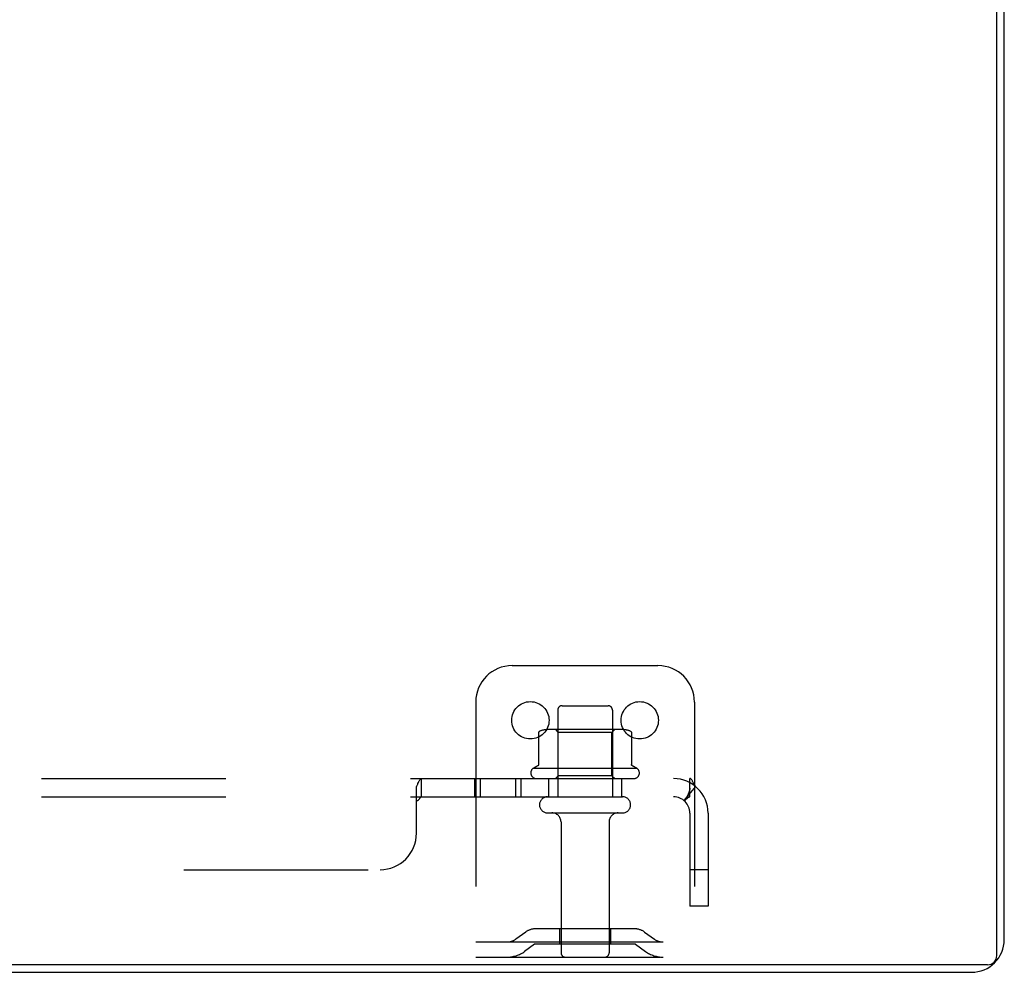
# Model space of a CAD drawing. Header units: inches. Extents: x 0 to 230, y 0 to 149.
# Tile 69 of 256: x 98.35 to 105.1, y 9.67 to 16.21. Entities that reach past the tile are written whole.
import ezdxf

# ---------------------------------------------------------------- set-up
doc = ezdxf.new("R2010")
doc.units = ezdxf.units.IN
doc.header["$LTSCALE"] = 12.648283
doc.header["$MEASUREMENT"] = 0
doc.linetypes.add('HIDDEN', pattern=[0.2, 0.1, -0.1])
doc.layers.get('0').update_dxf_attribs({"linetype": 'CONTINUOUS'})
doc.layers.add('DEFAULT_2', color=8, linetype='HIDDEN')
doc.layers.add('SUBPANEL', color=7, linetype='CONTINUOUS')

msp = doc.modelspace()

# ---------------------------------------------------------------- linework, layer by layer
at = {"color": 7, "linetype": 'Continuous'}
for p, q in [((105.0529, 9.7871), (105.0529, 21.5571)), ((104.9899, 9.7241), (33.2199, 9.7241))]:
    msp.add_line(p, q, dxfattribs=at)
at = {"color": 3, "linetype": 'Continuous'}
for p, q in [((105.1049, 9.8981), (105.1049, 21.4461)), ((33.3309, 9.6721), (104.8789, 9.6721))]:
    msp.add_line(p, q, dxfattribs=at)
msp.add_arc((104.8789, 9.8981), 0.226, 270, 360, dxfattribs=at)
at = {"color": 7, "linetype": 'Continuous'}
msp.add_arc((104.9899, 9.7871), 0.063, 270, 360, dxfattribs=at)
at = {"layer": 'DEFAULT_2', "color": 8, "linetype": 'HIDDEN'}
for p, q in [((101.7299, 11.7761), (102.7299, 11.7761)), ((101.4799, 11.5261), (101.4799, 9.7761)), ((102.0724, 11.5011), (102.3874, 11.5011)), ((102.9799, 11.5261), (102.9799, 9.7761)), ((102.0424, 11.4711), (102.0424, 10.8761)), ((102.4174, 11.4711), (102.4174, 10.8761)), ((101.911, 11.3158), (101.911, 11.0977)), ((102.4855, 11.3371), (101.9743, 11.3371)), ((102.0464, 11.3171), (102.0264, 11.3371)), ((102.4134, 11.3171), (102.0464, 11.3171)), ((102.0464, 11.0211), (102.0464, 11.3171)), ((102.4134, 11.3171), (102.4334, 11.3371)), ((102.4134, 11.0211), (102.4134, 11.3171)), ((102.5488, 11.3158), (102.5488, 11.0977)), ((102.5857, 11.0711), (101.8741, 11.0711)), ((102.0464, 11.0211), (102.0264, 11.0011)), ((102.4134, 11.0211), (102.0464, 11.0211)), ((102.4134, 11.0211), (102.4334, 11.0011)), ((101.8958, 11.0011), (102.564, 11.0011)), ((101.9724, 10.8761), (102.4874, 10.8761)), ((101.9724, 10.7661), (102.4874, 10.7661)), ((102.0649, 10.7036), (102.0649, 9.8061)), ((102.3949, 10.7036), (102.3949, 9.8061)), ((101.8228, 9.9486), (101.7548, 9.8997)), ((102.5704, 9.9701), (101.8894, 9.9701)), ((102.0549, 9.9701), (102.0549, 9.8661)), ((102.4049, 9.9701), (102.4049, 9.8661)), ((102.637, 9.9486), (102.705, 9.8997)), ((101.4799, 9.8801), (102.9799, 9.8801)), ((101.8835, 9.8642), (101.8156, 9.8153)), ((102.5704, 9.8661), (101.8894, 9.8661)), ((102.5763, 9.8642), (102.6442, 9.8153)), ((101.4799, 9.7761), (102.9799, 9.7761))]:
    msp.add_line(p, q, dxfattribs=at)
for points in [[(101.917, 11.325), (101.9155, 11.3242), (101.9142, 11.3231), (101.9131, 11.3219), (101.9121, 11.3205), (101.9115, 11.3189), (101.9111, 11.3172), (101.911, 11.3158)], [(102.5428, 11.325), (102.5443, 11.3242), (102.5456, 11.3231), (102.5467, 11.3219), (102.5476, 11.3205), (102.5483, 11.3189), (102.5487, 11.3172), (102.5488, 11.3158)], [(101.911, 11.0976), (101.9109, 11.0964), (101.9107, 11.0952), (101.9104, 11.0942), (101.9101, 11.0934), (101.9097, 11.0927), (101.9094, 11.0921), (101.909, 11.0916), (101.9087, 11.0912), (101.9083, 11.0908), (101.908, 11.0905), (101.9077, 11.0902), (101.9074, 11.0899), (101.9071, 11.0897), (101.9068, 11.0895), (101.9065, 11.0893), (101.9062, 11.0891), (101.906, 11.0889), (101.9057, 11.0888)], [(102.5541, 11.0888), (102.5538, 11.0889), (102.5536, 11.0891), (102.5533, 11.0893), (102.553, 11.0895), (102.5527, 11.0897), (102.5524, 11.0899), (102.5521, 11.0902), (102.5518, 11.0905), (102.5515, 11.0908), (102.5511, 11.0912), (102.5508, 11.0916), (102.5504, 11.0921), (102.5501, 11.0927), (102.5497, 11.0934), (102.5494, 11.0942), (102.5491, 11.0952), (102.5489, 11.0964), (102.5488, 11.0976)]]:
    msp.add_lwpolyline(points, dxfattribs=at)
for centre in [(101.8549, 11.4011), (102.6049, 11.4011)]:
    msp.add_circle(centre, 0.128, dxfattribs=at)
for centre, radius, start, end in [((101.7299, 11.5261), 0.25, 90, 180), ((102.7299, 11.5261), 0.25, 0, 90), ((102.0724, 11.4711), 0.03, 89.99999, 180), ((102.3874, 11.4711), 0.03, 0, 90.00001), ((101.9743, 11.1959), 0.1412, 90, 113.95), ((102.4855, 11.1959), 0.1412, 66.05, 90), ((102.2299, 10.471), 0.6977, 117.6814, 120.66313), ((102.2299, 10.471), 0.6977, 59.33687, 62.3186), ((101.8958, 11.0395), 0.0384, 124.44966, 270), ((102.564, 11.0395), 0.0384, 270, 55.55034), ((101.9724, 10.8211), 0.055, 90, 270), ((102.4874, 10.8211), 0.055, 270, 90), ((102.0024, 10.7036), 0.0625, 0, 90), ((102.4574, 10.7036), 0.0625, 90, 180), ((101.8894, 9.8561), 0.114, 90, 125.75389), ((102.5704, 9.8561), 0.114, 54.24611, 90), ((101.6941, 9.9841), 0.104, 270, 305.75389), ((101.8894, 9.8561), 0.01, 90, 125.75389), ((102.5704, 9.8561), 0.01, 54.24611, 90), ((102.7657, 9.9841), 0.104, 234.24611, 270), ((101.6941, 9.9841), 0.208, 270, 305.75389), ((102.0949, 9.8061), 0.03, 180, 270), ((102.3649, 9.8061), 0.03, 270, 360), ((102.7657, 9.9841), 0.208, 234.24611, 270)]:
    msp.add_arc(centre, radius, start, end, dxfattribs=at)
at = {"layer": 'SUBPANEL', "color": 8, "linetype": 'HIDDEN'}
for p, q in [((35.2611, 11.0011), (102.9486, 11.0011)), ((101.0736, 10.6261), (101.0736, 10.9472)), ((101.109, 10.8761), (101.109, 11.0011)), ((101.4707, 11.0011), (101.4707, 10.8761)), ((101.5095, 11.0011), (101.5095, 10.8761)), ((101.7517, 11.0011), (101.7517, 10.8761)), ((101.7905, 11.0011), (101.7905, 10.8761)), ((101.9799, 11.0011), (101.9799, 10.8761)), ((102.4799, 11.0011), (102.4799, 10.8761)), ((102.9872, 10.9472), (102.9078, 10.8506)), ((102.9486, 10.8761), (102.9486, 11.0011)), ((35.2611, 10.8761), (102.9486, 10.8761)), ((102.9283, 10.8756), (102.9289, 10.8763)), ((102.9486, 10.7641), (102.9486, 10.1261)), ((103.0736, 10.7641), (103.0736, 10.1261)), ((96.9486, 10.3761), (100.8236, 10.3761)), ((103.0736, 10.3761), (102.9486, 10.3761)), ((103.0736, 10.1261), (102.9486, 10.1261))]:
    msp.add_line(p, q, dxfattribs=at)
for points in [[(101.0736, 10.9472), (101.0754, 10.9495), (101.0772, 10.9522), (101.0789, 10.9553), (101.0806, 10.9588), (101.0824, 10.9625), (101.0841, 10.9665), (101.0874, 10.9744)], [(101.0736, 10.9472), (101.0754, 10.9495), (101.0772, 10.9522), (101.0789, 10.9553), (101.0806, 10.9588)], [(101.0874, 10.9744), (101.089, 10.9782), (101.0907, 10.9819)], [(101.0907, 10.9819), (101.0923, 10.9853), (101.094, 10.9886), (101.0959, 10.9917), (101.0979, 10.9945), (101.0999, 10.9968)], [(101.094, 10.9886), (101.0959, 10.9917), (101.0979, 10.9945), (101.0999, 10.9968), (101.1019, 10.9986), (101.1039, 10.9998), (101.1057, 11.0006), (101.1074, 11.001), (101.109, 11.0011)], [(101.1019, 10.9986), (101.1039, 10.9998), (101.1057, 11.0006), (101.1074, 11.001), (101.109, 11.0011)], [(102.9724, 10.9704), (102.969, 10.9782), (102.9673, 10.9819), (102.9657, 10.9853), (102.964, 10.9886), (102.9622, 10.9917), (102.9602, 10.9945), (102.9582, 10.9968), (102.9561, 10.9986), (102.9541, 10.9998), (102.9522, 11.0006), (102.9503, 11.001), (102.9486, 11.0011)], [(102.9872, 10.9472), (102.9847, 10.9495), (102.9824, 10.9522), (102.9802, 10.9553), (102.9781, 10.9588), (102.9761, 10.9625), (102.9742, 10.9665), (102.9724, 10.9704)], [(101.0961, 10.8655), (101.0974, 10.8674), (101.0988, 10.8693), (101.1002, 10.8711), (101.1017, 10.8726), (101.1032, 10.8739), (101.1046, 10.8749), (101.1061, 10.8756), (101.1076, 10.876), (101.109, 10.8761)], [(101.0988, 10.8693), (101.1002, 10.8711), (101.1017, 10.8726), (101.1032, 10.8739), (101.1046, 10.8749), (101.1061, 10.8756), (101.1076, 10.876), (101.109, 10.8761)], [(102.9251, 10.8617), (102.9272, 10.8636), (102.9293, 10.8655), (102.9315, 10.8674), (102.9339, 10.8693), (102.9363, 10.8711), (102.9386, 10.8726), (102.9409, 10.8739), (102.943, 10.8749), (102.9451, 10.8756), (102.9469, 10.876), (102.9486, 10.8761)], [(102.9259, 10.8725), (102.9258, 10.8723), (102.9257, 10.8721), (102.9256, 10.8721), (102.9257, 10.8722), (102.9258, 10.8723), (102.926, 10.8726), (102.9262, 10.8729), (102.9265, 10.8733), (102.9268, 10.8737), (102.9272, 10.8741), (102.9275, 10.8746), (102.9279, 10.8751), (102.9283, 10.8756)], [(102.9487, 10.9359), (102.9487, 10.9359), (102.9487, 10.9358), (102.9487, 10.9357), (102.9487, 10.9353), (102.9486, 10.9349), (102.9486, 10.9344), (102.9485, 10.9339), (102.9484, 10.9333), (102.9483, 10.9326), (102.9482, 10.9319), (102.9481, 10.9312), (102.9479, 10.9305), (102.9478, 10.9298), (102.9477, 10.9291), (102.9475, 10.9283), (102.9474, 10.9276), (102.9472, 10.9268), (102.947, 10.926), (102.9468, 10.9252), (102.9467, 10.9244), (102.9465, 10.9236), (102.9463, 10.9228), (102.9461, 10.922), (102.9459, 10.9211), (102.9456, 10.9203), (102.9454, 10.9194), (102.9452, 10.9185), (102.9449, 10.9177), (102.9447, 10.9168), (102.9444, 10.9159), (102.9442, 10.915), (102.9439, 10.9141), (102.9436, 10.9131), (102.9433, 10.9122), (102.943, 10.9112), (102.9427, 10.9103), (102.9424, 10.9093), (102.9421, 10.9083), (102.9417, 10.9073), (102.9414, 10.9063), (102.941, 10.9053), (102.9407, 10.9043), (102.9403, 10.9032), (102.9399, 10.9022), (102.9395, 10.9011), (102.9391, 10.9), (102.9387, 10.899), (102.9383, 10.8979), (102.9379, 10.8968), (102.9374, 10.8958), (102.937, 10.8947), (102.9366, 10.8937), (102.9361, 10.8926), (102.9357, 10.8916), (102.9353, 10.8906), (102.9349, 10.8897), (102.9344, 10.8887), (102.934, 10.8878), (102.9336, 10.8869), (102.9332, 10.8861), (102.9328, 10.8852), (102.9324, 10.8843), (102.932, 10.8835), (102.9316, 10.8827), (102.9312, 10.8819), (102.9308, 10.8811), (102.9304, 10.8803), (102.93, 10.8795), (102.9296, 10.8788), (102.9292, 10.8781), (102.9288, 10.8774), (102.9284, 10.8767), (102.928, 10.876), (102.9276, 10.8753), (102.9273, 10.8747), (102.9269, 10.8741), (102.9266, 10.8736), (102.9263, 10.8731), (102.926, 10.8726), (102.9259, 10.8725)], [(102.9486, 10.9326), (102.9487, 10.9332), (102.9487, 10.9338), (102.9487, 10.9343), (102.9487, 10.9348), (102.9487, 10.9352), (102.9487, 10.9356), (102.9487, 10.9358), (102.9487, 10.9359)], [(101.0736, 10.8506), (101.0754, 10.8502), (101.0772, 10.8501), (101.0788, 10.8501), (101.0804, 10.8504), (101.082, 10.8509), (101.0835, 10.8516), (101.0851, 10.8525), (101.0866, 10.8537), (101.088, 10.855), (101.0894, 10.8565), (101.0908, 10.8581), (101.0921, 10.8598)], [(101.0736, 10.8506), (101.0754, 10.8502), (101.0772, 10.8501)], [(101.0788, 10.8501), (101.0804, 10.8504), (101.082, 10.8509), (101.0835, 10.8516), (101.0851, 10.8525)], [(101.0866, 10.8537), (101.088, 10.855), (101.0894, 10.8565), (101.0908, 10.8581), (101.0921, 10.8598), (101.0934, 10.8617), (101.0961, 10.8655)], [(102.9078, 10.8506), (102.9085, 10.8502), (102.9092, 10.8501), (102.9101, 10.8501), (102.911, 10.8504), (102.9121, 10.8509), (102.9133, 10.8516), (102.9147, 10.8525), (102.9162, 10.8537), (102.9178, 10.855), (102.9195, 10.8565), (102.9212, 10.8581), (102.9251, 10.8617)]]:
    msp.add_lwpolyline(points, dxfattribs=at)
for centre, radius, start, end in [((102.8366, 10.7641), 0.237, 0, 90), ((102.8366, 10.7641), 0.112, 0, 90), ((100.8236, 10.6261), 0.25, 270, 360)]:
    msp.add_arc(centre, radius, start, end, dxfattribs=at)

doc.saveas('drawing.dxf')
